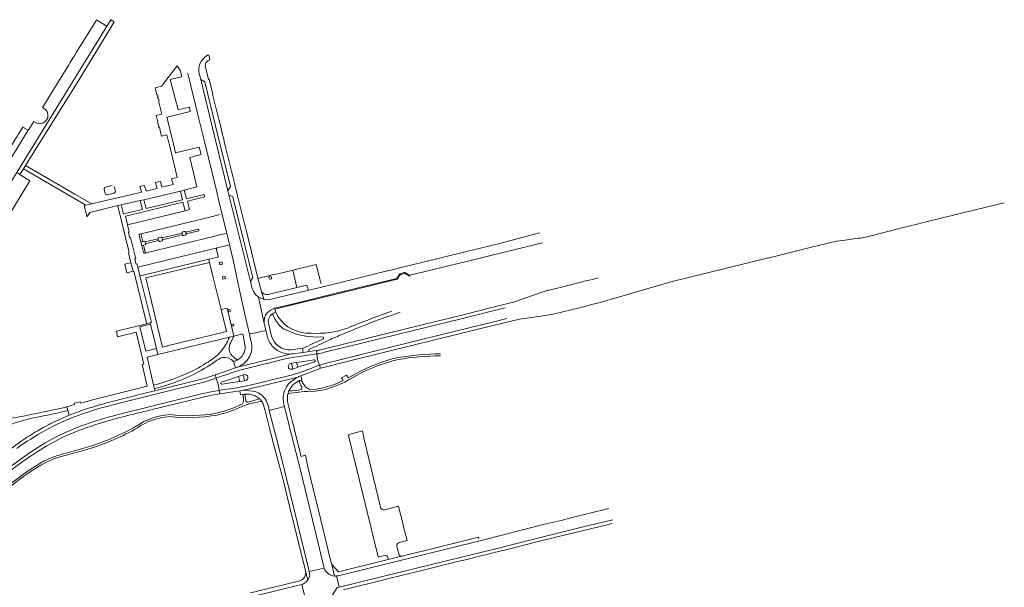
# Model space of a CAD drawing. Extents: x 152048 to 156914, y 461460 to 468786.
# Tile 156 of 256: x 156360 to 156854, y 464044 to 464329. Entities that reach past the tile are written whole.
import ezdxf

# ---------------------------------------------------------------- set-up
doc = ezdxf.new("R2010")
doc.units = 0
doc.header["$LTSCALE"] = 0.75
for name, color, linetype, lineweight in [('B-RO-VH-VERHARDING_ASFALT-GV', 251, 'CONTINUOUS', 18), ('B-RO-VH-VERHARDING_BETONSTRAATSTEEN-GV', 251, 'CONTINUOUS', 18), ('B-RO-VH-VERHARDING_HALFVERHARDING_GRIND-GV', 251, 'CONTINUOUS', 18), ('B-RO-VH-VERHARDING_STRAATBAKSTEEN-GV', 251, 'CONTINUOUS', 18), ('B-RO-VH-VERHARDING_TEGEL-GV', 251, 'CONTINUOUS', 18)]:
    doc.layers.add(name, color=color, linetype=linetype, lineweight=lineweight)

msp = doc.modelspace()

# ---------------------------------------------------------------- linework, layer by layer
at = {"layer": 'B-RO-VH-VERHARDING_ASFALT-GV'}
for points in [[(156358.079, 464252.196), (156402.303, 464323.977), (156403.281, 464325.624), (156398.178, 464328.724), (156397.842, 464328.165), (156388.133, 464312.478), (156387.208, 464311.023), (156384.807, 464307.139), (156384.201, 464306.124), (156374.46, 464290.405), (156373.52, 464288.857), (156373.416, 464288.697), (156373.324, 464288.555), (156370.969, 464284.774), (156372.325, 464283.987), (156373.298, 464282.756), (156373.751, 464281.258), (156373.623, 464279.694), (156372.929, 464278.289), (156371.587, 464277.125), (156369.88, 464276.627), (156368.125, 464276.871), (156366.623, 464277.827), (156364.111, 464273.812)], [(156443.818, 464302.071), (156444.108, 464301.108), (156449.524, 464279.062), (156452.133, 464268.348), (156458.09, 464243.89), (156459.482, 464238.046), (156461.363, 464230.481), (156463.316, 464222.351), (156465.037, 464215.361), (156465.045, 464215.328), (156466.88, 464207.498), (156468.888, 464197.882), (156469.884, 464193.278), (156472.627, 464181.078), (156474.864, 464171.126), (156483.12, 464172.92), (156482.869, 464173.88), (156482.411, 464175.826)], [(156482.28, 464176.463), (156479.458, 464189.754), (156479.173, 464189.924), (156477.893, 464191.022), (156476.873, 464192.468), (156476.261, 464193.841), (156475.356, 464197.535), (156464.592, 464240.963), (156464.044, 464243.091), (156457.565, 464269.685), (156450.445, 464298.925), (156449.523, 464302.478), (156449.523, 464302.484)], [(156364.111, 464273.812), (156364.106, 464273.804), (156363.831, 464273.36), (156328.314, 464215.774)], [(156603.954, 464178.964), (156598.104, 464177.413), (156583.771, 464173.915), (156572.78, 464171.232), (156540.282, 464163.253), (156514.131, 464156.735), (156510.001, 464155.584), (156510.584, 464154.012), (156511.378, 464154.3), (156523.97, 464157.423), (156543.497, 464162.239), (156581.425, 464171.586), (156584.175, 464172.26), (156607.539, 464177.987), (156610.49, 464178.601), (156623.456, 464180.551), (156627.919, 464181.317), (156640.487, 464184.385), (156646.729, 464185.941), (156650.181, 464186.832), (156653.222, 464187.606), (156657.388, 464188.996), (156658.904, 464189.434), (156686.361, 464197.357), (156703.378, 464201.547), (156735.377, 464209.412), (156735.665, 464209.483), (156738.313, 464210.133), (156748.175, 464212.565), (156756.954, 464214.725), (156769.458, 464217.743), (156772.605, 464218.167), (156780.236, 464219.196), (156781.234, 464219.331), (156781.426, 464219.357), (156782.458, 464219.458), (156786.877, 464220.5), (156803.623, 464224.734), (156809.188, 464226.175), (156809.314, 464226.208), (156813.088, 464227.173), (156839.03, 464233.504), (156853.644, 464236.979)], [(156620.356, 464221.915), (156599.856, 464216.506), (156583.166, 464212.463), (156560.716, 464206.903), (156552.361, 464204.869), (156544.534, 464202.965), (156543.937, 464202.819), (156511.778, 464194.859), (156503.961, 464192.979), (156486.441, 464188.794), (156484.905, 464188.458), (156483.764, 464188.346), (156482.179, 464188.574), (156482.013, 464188.629), (156480.514, 464189.127), (156479.458, 464189.754), (156482.28, 464176.463)], [(156487.482, 464184.111), (156487.671, 464184.157), (156498.362, 464186.733), (156518.352, 464191.632), (156548.886, 464199.088), (156550.278, 464201.432), (156550.781, 464201.555), (156552.53, 464201.984), (156553.033, 464202.107), (156555.305, 464200.649), (156567.171, 464203.546), (156591.375, 464209.452), (156606.913, 464213.245), (156607.466, 464213.408), (156619.97, 464216.451), (156621.861, 464216.884)], [(156649.437, 464199.417), (156649.485, 464199.253), (156648.179, 464198.941), (156646.244, 464198.46), (156644.295, 464197.967), (156636.55, 464196.069), (156630.739, 464194.603), (156624.593, 464193.026), (156624.486, 464193.177), (156623.791, 464192.921), (156621.198, 464191.966), (156620.742, 464191.808), (156607.863, 464187.333), (156606.919, 464187.014), (156605.919, 464186.767), (156593.801, 464183.799), (156592.048, 464183.331), (156582.07, 464180.88), (156553.333, 464173.823), (156510.528, 464163.291)], [(156511.817, 464161.858), (156531.242, 464166.597), (156549.72, 464171.157), (156573.596, 464177.029), (156582.474, 464179.226), (156592.443, 464181.693), (156594.367, 464182.24), (156603.102, 464184.317)], [(156603.102, 464184.317), (156594.367, 464182.24), (156592.443, 464181.693), (156582.474, 464179.226), (156573.596, 464177.029), (156549.72, 464171.157), (156531.242, 464166.597), (156511.817, 464161.858)], [(156486.455, 464181.4), (156487.516, 464179.019)], [(156489.026, 464180.073), (156488.129, 464182.098)], [(156508.638, 464161.229), (156509.083, 464158.201), (156510.001, 464155.584), (156514.131, 464156.735), (156540.282, 464163.253), (156572.78, 464171.232), (156583.771, 464173.915), (156598.104, 464177.413), (156603.954, 464178.964)], [(156483.827, 464170.014), (156483.526, 464171.248), (156483.12, 464172.92), (156474.864, 464171.126), (156475.292, 464169.271), (156475.855, 464166.759)], [(156465.603, 464166.959), (156467.082, 464170.186), (156464.824, 464169.635), (156464.412, 464168.75)], [(156501.497, 464163.947), (156501.815, 464161.995), (156504.843, 464162.403), (156504.72, 464163.457)], [(156470.733, 464153.267), (156483.46, 464156.389), (156483.706, 464156.451), (156490.18, 464158.075), (156494.432, 464159.16), (156507.429, 464161.045), (156508.638, 464161.229), (156508.429, 464162.899), (156507.193, 464162.72), (156504.843, 464162.403), (156501.815, 464161.995), (156496.66, 464161.3), (156496.19, 464161.237), (156495.903, 464161.21), (156495.233, 464161.045), (156483.301, 464158.106), (156482.463, 464157.9), (156469.516, 464154.677), (156468.279, 464154.369), (156467.895, 464154.254), (156458.842, 464151.123), (156457.673, 464150.719), (156458.231, 464149.129), (156459.368, 464149.515), (156465.049, 464151.443)], [(156468.71, 464158.103), (156466.967, 464159.659)], [(156468.279, 464154.369), (156469.516, 464154.677), (156482.463, 464157.9), (156483.301, 464158.106), (156495.233, 464161.045), (156495.903, 464161.21)], [(156510.001, 464155.584), (156509.083, 464158.201), (156508.638, 464161.229), (156507.429, 464161.045), (156494.432, 464159.16), (156490.18, 464158.075), (156483.706, 464156.451), (156483.46, 464156.389), (156470.733, 464153.267)], [(156495.507, 464156.461), (156496.001, 464156.562), (156498.476, 464156.896), (156499.816, 464157.133), (156506.286, 464158.161), (156507.282, 464158.307)], [(156507.282, 464158.307), (156506.286, 464158.161), (156499.816, 464157.133), (156498.476, 464156.896)], [(156508.429, 464162.899), (156508.638, 464161.229)], [(156466.856, 464157.352), (156467.37, 464157.546)], [(156496.171, 464153.547), (156496.676, 464153.618), (156496.001, 464156.562), (156495.507, 464156.461)], [(156507.503, 464157.311), (156499.095, 464154.538), (156496.676, 464153.618), (156496.171, 464153.547)], [(156498.476, 464156.896), (156499.095, 464154.538), (156507.503, 464157.311)], [(156499.073, 464149.638), (156499.688, 464149.887), (156500.159, 464150.078), (156500.567, 464150.233), (156509.487, 464153.626), (156510.584, 464154.012), (156510.001, 464155.584), (156508.897, 464155.197), (156505.331, 464153.802)], [(156505.331, 464153.802), (156508.897, 464155.197), (156510.001, 464155.584)], [(156405.709, 464135.546), (156428.459, 464141.289), (156451.284, 464146.966), (156454.123, 464147.734), (156458.231, 464149.129), (156457.673, 464150.719), (156454.396, 464149.585), (156452.732, 464149.04), (156440.053, 464145.899), (156427.444, 464142.773), (156422.988, 464141.668), (156404.032, 464136.884)], [(156406.196, 464130.053), (156409.019, 464130.772), (156450.827, 464141.173), (156451.733, 464141.436), (156454.686, 464142.066), (156459.707, 464142.947), (156459.162, 464146.085), (156458.241, 464149.1), (156458.231, 464149.129), (156454.123, 464147.734), (156451.284, 464146.966), (156428.459, 464141.289), (156405.709, 464135.546)], [(156465.049, 464151.443), (156459.368, 464149.515), (156458.231, 464149.129), (156458.241, 464149.1), (156459.162, 464146.085), (156459.707, 464142.947), (156460.886, 464143.139), (156466.293, 464143.941)], [(156466.293, 464143.941), (156460.886, 464143.139), (156459.707, 464142.947), (156459.921, 464141.226), (156461.136, 464141.404), (156470.12, 464142.775), (156470.497, 464142.833), (156471.642, 464143.008), (156472.04, 464143.05), (156485.426, 464146.272), (156486.15, 464146.449), (156496.417, 464148.958), (156499.073, 464149.638)], [(156460.727, 464147.026), (156464.071, 464148.106), (156469.335, 464149.845), (156471.807, 464150.728), (156472.314, 464150.833)], [(156469.335, 464149.845), (156464.071, 464148.106), (156460.727, 464147.026)], [(156460.994, 464146.019), (156469.906, 464147.369), (156469.696, 464148.633), (156469.335, 464149.845)], [(156472.314, 464150.833), (156471.807, 464150.728), (156472.382, 464147.74), (156472.893, 464147.86)], [(156494.683, 464146.455), (156498.376, 464149.288), (156499.073, 464149.638), (156496.417, 464148.958), (156486.15, 464146.449), (156485.426, 464146.272), (156472.04, 464143.05), (156472.42, 464143.091), (156477.691, 464142.393)], [(156492.665, 464149.789), (156485.73, 464148.168), (156484.874, 464147.968), (156475.22, 464145.594)], [(156475.22, 464145.594), (156484.874, 464147.968), (156485.73, 464148.168), (156492.665, 464149.789)], [(156426.769, 464145.618), (156427.196, 464143.818)], [(156472.893, 464147.86), (156472.382, 464147.74), (156469.906, 464147.369), (156460.994, 464146.019)], [(156425.43, 464133.118), (156439.876, 464136.7), (156455.828, 464140.619), (156459.921, 464141.226), (156459.707, 464142.947), (156454.686, 464142.066), (156451.733, 464141.436), (156450.827, 464141.173), (156409.019, 464130.772), (156406.196, 464130.053)], [(156484.833, 464132.854), (156492.421, 464134.777), (156492.276, 464135.371), (156492.152, 464135.941), (156491.845, 464138.481)], [(156383.684, 464132.899), (156383.254, 464134.655), (156382.174, 464134.401), (156378.142, 464133.452), (156363.689, 464130.436)], [(156483.225, 464137.924), (156484.215, 464135.308), (156484.526, 464134.047), (156484.833, 464132.854)], [(156384.335, 464130.43), (156376.212, 464126.86)], [(156379.858, 464120.682), (156388.735, 464124.443)], [(156388.735, 464124.443), (156379.858, 464120.682)], [(156373.181, 464115.065), (156380.584, 464119.106)], [(156360.594, 464117.632), (156349.624, 464109.782), (156348.77, 464109.135), (156346.227, 464107.089), (156344.093, 464105.392), (156344.093, 464105.441), (156342.524, 464104.207), (156318.766, 464084.814), (156313.343, 464080.354), (156306.782, 464074.986), (156294.293, 464064.851), (156291.894, 464063.022), (156291.572, 464062.816), (156290.999, 464062.45), (156271.087, 464051.683), (156272.281, 464049.475), (156284.611, 464056.011)], [(156291.95, 464053.229), (156296.468, 464057.197), (156298.607, 464059.076), (156313.427, 464071.162), (156349.41, 464100.484), (156351.237, 464101.918), (156353.634, 464103.799), (156355.463, 464105.134), (156365.06, 464111.959)], [(156365.06, 464111.959), (156355.463, 464105.134), (156353.634, 464103.799), (156351.237, 464101.918), (156349.41, 464100.484), (156313.427, 464071.162), (156298.607, 464059.076), (156296.468, 464057.197), (156291.95, 464053.229)], [(156280.365, 464039.554), (156282.25, 464037.966), (156282.5, 464038.263), (156296.884, 464055.339), (156297.664, 464056.017), (156299.494, 464057.607), (156314.65, 464069.991), (156335.565, 464087.026), (156349.965, 464098.737), (156352.434, 464100.682), (156354.698, 464102.466), (156355.502, 464103.068), (156360.685, 464106.888)], [(156655.246, 464083.652), (156636.079, 464078.978), (156631.295, 464077.727), (156623.777, 464075.954), (156611.207, 464072.898), (156602.283, 464070.481), (156589.857, 464067.355), (156519.462, 464049.993)], [(156518.623, 464049.858), (156519.947, 464044.294), (156566.186, 464055.656), (156599.798, 464063.803), (156603.698, 464064.797), (156618.852, 464068.661), (156642.328, 464074.434), (156657.127, 464078.009)]]:
    msp.add_lwpolyline(points, dxfattribs=at)
for points in [[(156464.592, 464240.963), (156475.356, 464197.535), (156476.567, 464199.545), (156472.487, 464215.547), (156466.514, 464240.044)], [(156492.421, 464134.777), (156484.833, 464132.854), (156486.967, 464124.409), (156487.58, 464121.984), (156488.386, 464118.793), (156491.391, 464106.857), (156493.293, 464099.408), (156504.739, 464052.977), (156504.89, 464052.12), (156512.338, 464053.836), (156512.153, 464054.455), (156500.67, 464102.295), (156495.58, 464122.056), (156495.188, 464123.635), (156494.585, 464126.062)], [(156423.937, 464020.701), (156502.569, 464040.018), (156501.112, 464045.662), (156499.605, 464045.236), (156478.522, 464040.148), (156466.881, 464037.339), (156422.514, 464026.556)]]:
    msp.add_lwpolyline(points, close=True, dxfattribs=at)
for points in [[(156483.787, 464181.769, -0.145216), (156487.482, 464184.111)], [(156482.28, 464176.463, -0.22181), (156483.787, 464181.769)], [(156488.129, 464182.098, 0.0667571), (156486.455, 464181.4)], [(156487.516, 464179.019, 0.1217788), (156491.926, 464173.846)], [(156505.866, 464171.646, -0.2686014), (156489.026, 464180.073)], [(156521.646, 464171.162, -0.0190416), (156550.537, 464182.12)], [(156546.292, 464182.58, 0.0162719), (156524.074, 464174.185)], [(156482.411, 464175.826, -0.0235216), (156482.28, 464176.463)], [(156491.926, 464173.846, 0.1383223), (156511.699, 464169.763)], [(156524.074, 464174.185, -0.1057195), (156505.866, 464171.646)], [(156464.412, 464168.75, -0.147074), (156456.652, 464158.947)], [(156486.885, 464164.57, -0.1352398), (156483.827, 464170.014)], [(156511.883, 464168.792, 0.0007011), (156501.497, 464163.947)], [(156504.72, 464163.457, 0.0048822), (156514.686, 464168.114)], [(156511.699, 464169.763, -0.7249496), (156511.883, 464168.792)], [(156514.686, 464168.114, -0.0074305), (156521.646, 464171.162)], [(156466.967, 464159.659, -0.4155942), (156465.603, 464166.959)], [(156475.855, 464166.759, -0.2044804), (156474.506, 464159.204)], [(156495.903, 464161.21, -0.2223928), (156486.885, 464164.57)], [(156510.528, 464163.291, -0.0342637), (156508.429, 464162.899)], [(156456.652, 464158.947, -0.0315492), (156446.767, 464152.938)], [(156457.69, 464157.423, -0.0997382), (156461.376, 464159.375)], [(156461.376, 464159.375, -0.266205), (156466.856, 464157.352)], [(156467.37, 464157.546, 0.0469654), (156468.71, 464158.103)], [(156474.506, 464159.204, -0.1215117), (156470.521, 464155.387)], [(156507.84, 464157.92, 0.377852), (156507.282, 464158.307)], [(156507.282, 464158.307, -0.377852), (156507.84, 464157.92)], [(156508.638, 464161.229, 0.0324373), (156511.817, 464161.858)], [(156511.817, 464161.858, -0.0324373), (156508.638, 464161.229)], [(156434.323, 464145.877, 0.0759953), (156457.69, 464157.423)], [(156465.049, 464151.443, -0.0242641), (156470.733, 464153.267)], [(156470.733, 464153.267, 0.0242641), (156465.049, 464151.443)], [(156469.059, 464154.657, -0.0171838), (156468.279, 464154.369)], [(156470.521, 464155.387, -0.0383142), (156469.059, 464154.657)], [(156505.331, 464153.802, -0.0376797), (156492.665, 464149.789)], [(156492.665, 464149.789, 0.0376797), (156505.331, 464153.802)], [(156495.507, 464156.461, 1), (156496.171, 464153.547)], [(156496.171, 464153.547, -1), (156495.507, 464156.461)], [(156507.503, 464157.311, 0.3915748), (156507.84, 464157.92)], [(156507.84, 464157.92, -0.3915748), (156507.503, 464157.311)], [(156446.767, 464152.938, -0.0562149), (156426.769, 464145.618)], [(156472.893, 464147.86, 0.9730647), (156472.314, 464150.833)], [(156472.314, 464150.833, -0.9730647), (156472.893, 464147.86)], [(156427.196, 464143.818, 0.0150166), (156434.323, 464145.877)], [(156460.727, 464147.026, 0.8290985), (156460.994, 464146.019)], [(156460.994, 464146.019, -0.8290985), (156460.727, 464147.026)], [(156475.22, 464145.594, -0.0256645), (156466.293, 464143.941)], [(156466.293, 464143.941, 0.0256645), (156475.22, 464145.594)], [(156491.845, 464138.481, -0.1988779), (156494.683, 464146.455)], [(156477.691, 464142.393, -0.1830457), (156483.225, 464137.924)], [(156400.135, 464135.799, 0.0230232), (156384.335, 464130.43)], [(156387.579, 464129.848, -0.0262611), (156405.709, 464135.546)], [(156405.709, 464135.546, 0.0262611), (156387.579, 464129.848)], [(156404.032, 464136.884, 0.0028185), (156400.135, 464135.799)], [(156343.818, 464120.668, -0.0779278), (156367.371, 464129.289)], [(156363.689, 464130.436, -0.0369261), (156351.909, 464128.755)], [(156367.371, 464129.289, 0.0158144), (156383.684, 464132.899)], [(156372.424, 464122.902, -0.0355103), (156387.579, 464129.848)], [(156387.579, 464129.848, 0.0355103), (156372.424, 464122.902)], [(156388.735, 464124.443, -0.0263312), (156406.196, 464130.053)], [(156406.196, 464130.053, 0.0263312), (156388.735, 464124.443)], [(156397.73, 464125.768, -0.0219555), (156425.43, 464133.118)], [(156376.212, 464126.86, 0.0144375), (156368.604, 464122.684)], [(156380.584, 464119.106, -0.0356976), (156397.73, 464125.768)], [(156358.068, 464113.842, -0.0253641), (156372.424, 464122.902)], [(156372.424, 464122.902, 0.0253641), (156358.068, 464113.842)], [(156368.604, 464122.684, 0.0156948), (156360.594, 464117.632)], [(156365.06, 464111.959, -0.0361722), (156379.858, 464120.682)], [(156379.858, 464120.682, 0.0361722), (156365.06, 464111.959)], [(156360.685, 464106.888, -0.0213406), (156373.181, 464115.065)], [(156519.462, 464049.993, -0.048943), (156518.623, 464049.858)]]:
    msp.add_lwpolyline(points, format="xyb", dxfattribs=at)
at = {"layer": 'B-RO-VH-VERHARDING_BETONSTRAATSTEEN-GV'}
msp.add_lwpolyline([(156359.71, 464251.189), (156358.079, 464252.196), (156355.577, 464248.135), (156351.008, 464240.779), (156340.867, 464224.458), (156342.478, 464223.458), (156342.58, 464223.623), (156342.599, 464223.611), (156347.688, 464220.475), (156364.673, 464248.03)], close=True, dxfattribs=at)
for points in [[(156442.565, 464232.979), (156441.472, 464237.361), (156412.786, 464230.381)], [(156412.626, 464230.126), (156413.648, 464225.949), (156442.565, 464232.979)], [(156442.565, 464232.979), (156413.648, 464225.949), (156414.499, 464222.297), (156414.166, 464222.2), (156414.267, 464221.385), (156414.492, 464220.42), (156414.721, 464219.538), (156415.175, 464219.658), (156417.799, 464208.974), (156417.374, 464208.888), (156417.507, 464208.085), (156417.744, 464207.096), (156417.987, 464206.248), (156418.414, 464206.336), (156418.786, 464204.703), (156458.606, 464214.353), (156461.68, 464215.086), (156464.292, 464215.728)], [(156419.906, 464221.358), (156455.623, 464230.017), (156455.973, 464230.118), (156456.302, 464230.212), (156457.539, 464230.505), (156460.193, 464231.132)], [(156455.623, 464230.017), (156419.906, 464221.358)], [(156441.363, 464222.377), (156442.293, 464222.623)], [(156442.888, 464222.362), (156449.277, 464223.829)], [(156449.513, 464222.931), (156443.133, 464221.368)], [(156421.716, 464212.006), (156420.866, 464215.478), (156420.42, 464217.305), (156419.577, 464220.754)], [(156420.447, 464220.979), (156421.298, 464217.523), (156421.928, 464217.681)], [(156462.885, 464221.56), (156459.164, 464220.696), (156458.111, 464220.397), (156422.325, 464211.697), (156422.309, 464211.693)], [(156422.325, 464211.697), (156458.111, 464220.397)], [(156422.469, 464217.369), (156429.089, 464218.957)], [(156429.307, 464218.022), (156422.714, 464216.384)], [(156429.414, 464219.509), (156430.433, 464219.756)], [(156430.876, 464217.928), (156429.857, 464217.681)], [(156430.994, 464219.405), (156441.046, 464221.843)], [(156441.248, 464220.896), (156431.189, 464218.491)], [(156442.82, 464220.857), (156441.826, 464220.571)], [(156458.606, 464214.353), (156418.786, 464204.703), (156419.882, 464200.321), (156422.397, 464200.931), (156454.481, 464208.712), (156458.97, 464209.801)], [(156422.382, 464215.855), (156421.748, 464215.697), (156422.595, 464212.256)], [(156459.176, 464210.113), (156458.267, 464213.636)], [(156510.811, 464196.562), (156510.551, 464197.577), (156508.376, 464206.046), (156508.358, 464206.12), (156496.555, 464203.174), (156498.718, 464194.521)], [(156480.811, 464192.957), (156482.013, 464188.629), (156482.179, 464188.574), (156483.764, 464188.346), (156484.905, 464188.458), (156486.441, 464188.794), (156503.961, 464192.979)], [(156503.961, 464192.979), (156504.268, 464193.632), (156503.707, 464195.726), (156498.718, 464194.521), (156484.222, 464191.018)], [(156498.718, 464194.521), (156503.707, 464195.726), (156504.268, 464193.632), (156503.961, 464192.979), (156511.778, 464194.859), (156511.653, 464194.964)], [(156540.593, 464084.371), (156532.672, 464117.705), (156531.541, 464122.577), (156524.815, 464120.861), (156524.916, 464120.447), (156524.611, 464120.373), (156539.45, 464059.533), (156539.755, 464059.608), (156539.788, 464059.473), (156542.831, 464060.146)], [(156551.12, 464079.087), (156550.391, 464082.037), (156549.711, 464084.791), (156542.732, 464083.066)], [(156549.946, 464066.638), (156550.71, 464066.822), (156553.956, 464067.606), (156553.305, 464070.24), (156552.577, 464073.189), (156551.848, 464076.138), (156551.12, 464079.087)], [(156549.792, 464060.817), (156548.865, 464064.896)], [(156544.261, 464059.265), (156544.51, 464058.137), (156551.155, 464059.756)], [(156501.112, 464045.662), (156502.569, 464040.018), (156503.643, 464040.282), (156505.104, 464039.406), (156508.449, 464037.399), (156508.674, 464037.264), (156508.92, 464036.263), (156516.21, 464038.062), (156515.927, 464039.209), (156518.863, 464044.028), (156519.063, 464044.077), (156519.947, 464044.294), (156518.623, 464049.858)], [(156512.355, 464053.781), (156512.338, 464053.836), (156504.89, 464052.12), (156505.063, 464051.145)], [(156517.601, 464049.833), (156517.565, 464049.837), (156517.495, 464049.846)], [(156504.329, 464048.046), (156504.116, 464047.771), (156503.689, 464047.223)]]:
    msp.add_lwpolyline(points, dxfattribs=at)
for points in [[(156412.786, 464230.381, 0.3299312), (156412.626, 464230.126)], [(156441.046, 464221.843, -0.3985117), (156441.363, 464222.377)], [(156442.293, 464222.623, -0.4252226), (156442.888, 464222.362)], [(156419.577, 464220.754, -0.4619401), (156419.906, 464221.358)], [(156419.906, 464221.358, -0.2784322), (156420.447, 464220.979)], [(156421.928, 464217.681, -0.4039803), (156422.469, 464217.369)], [(156429.089, 464218.957, -0.4211654), (156429.414, 464219.509)], [(156429.857, 464217.681, -0.4275171), (156429.307, 464218.022)], [(156430.433, 464219.756, -0.4406539), (156430.994, 464219.405)], [(156431.189, 464218.491, -0.424608), (156430.876, 464217.928)], [(156441.826, 464220.571, -0.4416332), (156441.248, 464220.896)], [(156443.133, 464221.368, -0.3812193), (156442.82, 464220.857)], [(156422.714, 464216.384, -0.4078399), (156422.382, 464215.855)], [(156458.267, 464213.636, -0.4055422), (156458.606, 464214.353)], [(156422.309, 464211.693, -0.3329187), (156421.716, 464212.006)], [(156422.595, 464212.256, -0.461808), (156422.325, 464211.697)], [(156458.97, 464209.801, 0.5326373), (156459.176, 464210.113)], [(156484.222, 464191.018, -0.397781), (156480.811, 464192.957)], [(156542.732, 464083.066, -0.4203983), (156540.593, 464084.371)], [(156548.865, 464064.896, -0.3553075), (156549.946, 464066.638)], [(156542.831, 464060.146, -0.415906), (156544.261, 464059.265)], [(156551.155, 464059.756, -0.3002946), (156549.792, 464060.817)], [(156505.063, 464051.145, -0.1851521), (156504.329, 464048.046)], [(156512.774, 464052.891, -0.057299), (156512.355, 464053.781)], [(156517.495, 464049.846, -0.2505802), (156512.774, 464052.891)], [(156518.623, 464049.858, -0.0577433), (156517.601, 464049.833)], [(156502.114, 464046.028, -0.0616683), (156501.112, 464045.662)], [(156503.689, 464047.223, -0.0953936), (156502.114, 464046.028)]]:
    msp.add_lwpolyline(points, format="xyb", dxfattribs=at)
at = {"layer": 'B-RO-VH-VERHARDING_HALFVERHARDING_GRIND-GV'}
for points in [[(156549.243, 464159.393, 0.0647357), (156528.375, 464151.48)], [(156528.857, 464150.604, -0.0645258), (156549.439, 464158.412)], [(156570.781, 464161.337, 0.0355686), (156549.243, 464159.393)], [(156549.439, 464158.412, -0.0355419), (156570.793, 464160.337)], [(156505.219, 464142.25, 0.1177852), (156524.957, 464148.401)], [(156501.047, 464143.41, -0.0475267), (156494.69, 464142.654)], [(156500.192, 464147.856, 0.0146569), (156499.709, 464147.665)], [(156500.868, 464145.156, -0.2548903), (156501.047, 464143.41)], [(156505.151, 464143.247, -0.1459999), (156501.738, 464146.314)], [(156521.835, 464147.827, -0.1004542), (156505.151, 464143.247)], [(156471.887, 464138.727, -0.220428), (156471.178, 464136.002)], [(156472.534, 464141.005, 0.0159573), (156471.84, 464140.916)], [(156480.904, 464137.608, 0.0459483), (156479.944, 464138.713)], [(156494.69, 464142.654, 0.0416336), (156494.185, 464141.141)], [(156494.185, 464141.141, -0.0776678), (156505.219, 464142.25)], [(156470.598, 464135.816, -0.0627718), (156458.398, 464131.57)], [(156458.594, 464130.589, 0.0624729), (156470.975, 464134.887)], [(156474.15, 464136.955, -0.3234105), (156472.992, 464138.15)], [(156434.723, 464130.808, 0.1394644), (156418.095, 464124.943)], [(156418.629, 464124.096, -0.1391558), (156434.694, 464129.804)], [(156434.694, 464129.804, 0.0763599), (156458.594, 464130.589)], [(156458.398, 464131.57, -0.0767034), (156434.723, 464130.808)], [(156418.095, 464124.943, -0.0483587), (156394.662, 464114.716)], [(156394.953, 464113.759, 0.0484645), (156418.629, 464124.096)], [(156382.834, 464111.392, 0.0611551), (156371.896, 464107.529)], [(156372.364, 464106.645, -0.0611428), (156383.077, 464110.422)], [(156371.896, 464107.529, 0.0419338), (156354.899, 464096.002)], [(156355.554, 464095.246, -0.0418007), (156372.364, 464106.645)]]:
    msp.add_lwpolyline(points, format="xyb", dxfattribs=at)
for points in [[(156528.375, 464151.48), (156524.346, 464149.201), (156523.555, 464150.539), (156521.1, 464149.282), (156521.835, 464147.827)], [(156524.957, 464148.401), (156528.857, 464150.604)], [(156499.709, 464147.665), (156500.868, 464145.156)], [(156501.738, 464146.314), (156500.736, 464148.06), (156500.192, 464147.856)], [(156471.84, 464140.916), (156471.501, 464140.864), (156471.887, 464138.727)], [(156472.992, 464138.15), (156472.73, 464139.934), (156472.534, 464141.005)], [(156479.944, 464138.713), (156474.15, 464136.955)], [(156471.178, 464136.002), (156470.598, 464135.816)], [(156470.975, 464134.887), (156474.294, 464135.953), (156480.904, 464137.608)], [(156394.662, 464114.716), (156382.834, 464111.392)], [(156383.077, 464110.422), (156394.953, 464113.759)]]:
    msp.add_lwpolyline(points, dxfattribs=at)
at = {"layer": 'B-RO-VH-VERHARDING_STRAATBAKSTEEN-GV'}
for points in [[(156484.222, 464191.018), (156498.718, 464194.521), (156496.555, 464203.174), (156494.715, 464202.734), (156487.678, 464201.056), (156487.648, 464201.138), (156484.91, 464200.503), (156484.521, 464200.413), (156482.572, 464199.961)], [(156482.572, 464199.961), (156482.183, 464199.871), (156479.552, 464199.261), (156479.068, 464199.137), (156480.787, 464193.032), (156480.811, 464192.957)]]:
    msp.add_lwpolyline(points, dxfattribs=at)
msp.add_lwpolyline([(156484.845, 464198.648), (156484.58, 464199.818), (156485.75, 464200.083), (156486.016, 464198.913)], close=True, dxfattribs=at)
msp.add_lwpolyline([(156480.811, 464192.957, 0.397781), (156484.222, 464191.018)], format="xyb", dxfattribs=at)
at = {"layer": 'B-RO-VH-VERHARDING_TEGEL-GV'}
for points in [[(156358.079, 464252.196), (156359.71, 464251.189), (156361.496, 464254.059), (156362.538, 464255.734), (156388.885, 464298.079), (156404.316, 464323.322), (156406.966, 464327.715), (156405.341, 464328.833), (156403.997, 464326.654), (156403.281, 464325.624), (156402.303, 464323.977)], [(156465.898, 464252.794), (156463.075, 464264.302), (156462.237, 464267.717), (156461.936, 464268.944), (156461.517, 464270.654), (156461.37, 464271.252), (156460.768, 464273.706), (156459.627, 464278.356), (156459.321, 464279.604), (156458.717, 464282.066), (156456.4, 464291.512), (156456.479, 464291.531), (156454.631, 464298.966), (156454.249, 464298.876), (156452.743, 464305.107), (156452.698, 464305.387), (156452.685, 464305.814), (156452.707, 464306.098), (156452.756, 464306.383), (156452.876, 464306.791), (156453.049, 464307.183), (156453.276, 464307.543), (156453.596, 464307.925), (156453.92, 464308.205), (156454.276, 464308.44), (156454.663, 464308.623), (156455.067, 464308.751), (156454.459, 464311.256), (156453.881, 464311.05), (156452.401, 464309.989), (156450.737, 464308.164), (156449.862, 464306.365), (156449.444, 464304.429), (156449.523, 464302.484), (156449.523, 464302.478), (156450.445, 464298.925), (156452.469, 464297.646), (156459.19, 464270.081), (156465.273, 464245.134), (156464.044, 464243.091), (156464.592, 464240.963), (156466.514, 464240.044), (156472.487, 464215.547), (156476.567, 464199.545), (156475.356, 464197.535), (156476.261, 464193.841), (156476.873, 464192.468), (156477.893, 464191.022), (156479.173, 464189.924), (156479.458, 464189.754), (156480.514, 464189.127), (156482.013, 464188.629), (156480.811, 464192.957), (156480.787, 464193.032), (156479.068, 464199.137), (156475.848, 464212.347), (156475, 464215.882), (156474.716, 464217.068), (156473.341, 464222.802), (156473.008, 464224.193), (156472.452, 464226.441), (156468.932, 464240.566), (156468.083, 464243.974), (156467.721, 464245.425), (156466.816, 464249.058), (156466.509, 464250.305)], [(156439.706, 464281.474), (156445.199, 464282.829), (156444.84, 464284.934), (156439.053, 464283.563), (156435.16, 464298.8), (156441.003, 464300.234), (156440.645, 464301.64), (156440.049, 464303.311), (156439.143, 464304.956), (156438.608, 464305.768), (156430.814, 464295.531), (156427.502, 464294.725), (156428.397, 464291.204), (156428.791, 464291.305), (156429.064, 464290.234), (156428.669, 464290.134), (156428.89, 464289.266), (156429.284, 464289.366), (156429.556, 464288.295), (156429.162, 464288.195), (156430.876, 464281.448), (156428.013, 464280.757), (156428.676, 464278.161), (156429.079, 464276.453), (156429.423, 464274.821), (156429.751, 464274.908), (156430.095, 464273.327), (156430.786, 464270.463), (156433.471, 464271.125), (156434.788, 464265.702), (156435.386, 464263.235), (156436.754, 464257.597), (156437.268, 464255.481), (156438.574, 464249.706), (156435.825, 464249.04), (156436.519, 464246.17), (156430.862, 464244.801), (156430.159, 464247.706), (156427.795, 464247.134), (156428.495, 464244.24), (156422.967, 464242.903), (156422.277, 464245.754), (156419.931, 464245.187), (156420.614, 464242.366), (156415.167, 464241.048), (156401.275, 464237.784), (156395.811, 464236.5), (156392.7, 464235.769), (156391.938, 464235.59), (156392.882, 464231.736), (156393.274, 464230.137), (156393.5, 464230.192), (156394.708, 464232.181), (156408.821, 464235.615), (156410.533, 464235.908), (156420.073, 464238.133), (156421.896, 464238.52), (156440.231, 464242.923), (156442.086, 464243.398), (156448.487, 464244.961), (156445.019, 464259.806), (156450.568, 464261.19), (156449.598, 464264.926), (156437.811, 464262.09), (156436.053, 464269.273), (156435.771, 464270.46), (156433.874, 464278.18), (156433.445, 464279.929)], [(156326.107, 464218.322), (156325.412, 464217.196), (156327.976, 464215.617), (156328.314, 464215.774), (156363.831, 464273.36), (156361.155, 464274.905), (156358.866, 464271.232), (156358.426, 464270.526), (156353.462, 464262.561), (156350.169, 464257.277), (156346.283, 464251.042), (156345.583, 464249.883), (156339.961, 464240.77), (156339.454, 464239.948), (156333.663, 464230.562), (156333.156, 464229.741)], [(156387.327, 464241.404), (156362.538, 464255.734), (156361.496, 464254.059), (156392.7, 464235.769), (156395.811, 464236.5)], [(156442.888, 464222.362), (156443.133, 464221.368), (156449.513, 464222.931), (156449.277, 464223.829)], [(156422.714, 464216.384), (156429.307, 464218.022), (156429.089, 464218.957), (156422.469, 464217.369)], [(156441.046, 464221.843), (156430.994, 464219.405), (156431.189, 464218.491), (156441.248, 464220.896)], [(156422.794, 464199.302), (156454.869, 464207.123), (156454.481, 464208.712), (156422.397, 464200.931), (156419.882, 464200.321), (156425.725, 464176.959), (156425.045, 464176.791), (156425.203, 464176.14), (156428.176, 464163.948), (156428.926, 464160.868), (156464.824, 464169.635), (156467.082, 464170.186), (156465.629, 464175.87), (156463.629, 464184.242), (156460.623, 464183.524), (156463.329, 464172.43), (156449.615, 464169.086), (156442.508, 464167.383), (156440.455, 464166.897), (156433.587, 464165.213), (156433.595, 464165.179), (156431.253, 464164.608), (156428.55, 464175.694), (156424.642, 464191.724)], [(156416.446, 464202.677), (156415.418, 464206.903), (156412.352, 464206.157), (156413.361, 464201.926)], [(156461.264, 464206.171), (156459.948, 464205.855), (156459.651, 464207.118), (156460.938, 464207.431)], [(156462.903, 464199.017), (156461.587, 464198.701), (156461.29, 464199.964), (156462.577, 464200.277)], [(156555.305, 464200.649), (156553.033, 464202.107), (156552.53, 464201.984), (156550.781, 464201.555), (156550.278, 464201.432), (156548.886, 464199.088), (156518.352, 464191.632), (156498.362, 464186.733), (156487.671, 464184.157), (156487.6, 464183.633), (156498.393, 464186.283), (156518.376, 464191.176), (156549.029, 464198.671), (156550.545, 464201.039), (156550.931, 464201.133), (156552.696, 464201.563), (156552.969, 464201.63), (156555.249, 464200.183)], [(156465.321, 464182.722), (156464.444, 464182.511), (156464.246, 464183.353), (156465.104, 464183.562)], [(156467.011, 464175.282), (156466.134, 464175.071), (156465.936, 464175.913), (156466.794, 464176.122)], [(156499.095, 464154.538), (156498.476, 464156.896), (156496.001, 464156.562), (156496.676, 464153.618)], [(156469.906, 464147.369), (156472.382, 464147.74), (156471.807, 464150.728), (156469.335, 464149.845), (156469.696, 464148.633)]]:
    msp.add_lwpolyline(points, close=True, dxfattribs=at)
for points in [[(156402.608, 464244.857, 0.3663415), (156401.964, 464243.765)], [(156406.968, 464241.896, 0.3640187), (156407.579, 464242.898)], [(156402.495, 464241.641, 0.4094382), (156403.648, 464241.087)], [(156412.626, 464230.126, -0.3299312), (156412.786, 464230.381)], [(156419.906, 464221.358, 0.4619401), (156419.577, 464220.754)], [(156420.447, 464220.979, 0.2784322), (156419.906, 464221.358)], [(156458.606, 464214.353, 0.4055422), (156458.267, 464213.636)], [(156421.716, 464212.006, 0.3329187), (156422.309, 464211.693)], [(156422.325, 464211.697, 0.461808), (156422.595, 464212.256)], [(156459.176, 464210.113, -0.5326373), (156458.97, 464209.801)], [(156487.482, 464184.111, 0.145216), (156483.787, 464181.769)], [(156483.787, 464181.769, 0.22181), (156482.28, 464176.463)], [(156484.559, 464175.924, -0.3382464), (156486.455, 464181.4)], [(156486.455, 464181.4, -0.0667571), (156488.129, 464182.098)], [(156482.28, 464176.463, 0.0235216), (156482.411, 464175.826)], [(156483.827, 464170.014, 0.1352398), (156486.885, 464164.57)], [(156495.834, 464163.317, -0.3576083), (156485.997, 464170.099)], [(156472.797, 464165.19, -0.2868993), (156468.71, 464158.103)], [(156474.506, 464159.204, 0.2044804), (156475.855, 464166.759)], [(156486.885, 464164.57, 0.2223928), (156495.903, 464161.21)], [(156468.71, 464158.103, -0.0469654), (156467.37, 464157.546)], [(156470.521, 464155.387, 0.1215117), (156474.506, 464159.204)], [(156468.279, 464154.369, 0.0171838), (156469.059, 464154.657)], [(156469.059, 464154.657, 0.0383142), (156470.521, 464155.387)], [(156494.683, 464146.455, 0.1988779), (156491.845, 464138.481)], [(156494.69, 464142.654, -0.1926222), (156499.709, 464147.665)], [(156499.709, 464147.665, -0.0146569), (156500.192, 464147.856)], [(156471.84, 464140.916, -0.0159573), (156472.534, 464141.005)], [(156472.534, 464141.005, -0.0758236), (156475.66, 464140.826)], [(156475.66, 464140.826, -0.1345445), (156479.498, 464139.108)], [(156483.225, 464137.924, 0.1830457), (156477.691, 464142.393)], [(156479.498, 464139.108, -0.0179862), (156479.944, 464138.713)], [(156479.944, 464138.713, -0.0459483), (156480.904, 464137.608)], [(156494.197, 464136.577, -0.1213851), (156494.185, 464141.141)], [(156494.185, 464141.141, -0.0416336), (156494.69, 464142.654)], [(156384.335, 464130.43, -0.0230232), (156400.135, 464135.799)], [(156400.135, 464135.799, -0.0028185), (156404.032, 464136.884)], [(156480.904, 464137.608, -0.0177528), (156481.2, 464137.167)], [(156481.2, 464137.167, -0.0730472), (156482.13, 464135.031)], [(156504.356, 464103.919, -0.007289), (156502.973, 464110.394)], [(156503.029, 464052.269, -0.3946359), (156500.084, 464047.4)], [(156502.971, 464052.507, -0.0158648), (156503.029, 464052.269)], [(156504.329, 464048.046, 0.1851521), (156505.063, 464051.145)], [(156512.355, 464053.781, 0.057299), (156512.774, 464052.891)], [(156512.774, 464052.891, 0.2505802), (156517.495, 464049.846)], [(156517.601, 464049.833, 0.0577433), (156518.623, 464049.858)], [(156518.623, 464049.858, 0.048943), (156519.462, 464049.993)], [(156501.112, 464045.662, 0.0616683), (156502.114, 464046.028)], [(156502.114, 464046.028, 0.0953936), (156503.689, 464047.223)]]:
    msp.add_lwpolyline(points, format="xyb", dxfattribs=at)
for points in [[(156401.964, 464243.765), (156402.495, 464241.641)], [(156406.048, 464245.723), (156402.608, 464244.857)], [(156407.579, 464242.898), (156406.964, 464245.261)], [(156452.214, 464241.126), (156443.25, 464238.962), (156442.086, 464243.398), (156440.231, 464242.923), (156441.249, 464238.479), (156423.046, 464234.085), (156421.896, 464238.52), (156420.073, 464238.133), (156421.135, 464233.628), (156412.502, 464231.576), (156411.695, 464231.384), (156410.533, 464235.908), (156408.821, 464235.615), (156409.185, 464234.009), (156409.211, 464234.015), (156414.55, 464212.075), (156414.181, 464211.985), (156415.418, 464206.903), (156416.446, 464202.677), (156416.815, 464202.767), (156422.956, 464177.533), (156423.249, 464176.347), (156424.948, 464176.767), (156425.045, 464176.791), (156425.725, 464176.959), (156419.882, 464200.321), (156418.786, 464204.703), (156418.414, 464206.336), (156417.987, 464206.248), (156417.744, 464207.096), (156417.507, 464208.085), (156417.374, 464208.888), (156417.799, 464208.974), (156415.175, 464219.658), (156414.721, 464219.538), (156414.492, 464220.42), (156414.267, 464221.385), (156414.166, 464222.2), (156414.499, 464222.297), (156413.648, 464225.949), (156412.626, 464230.126)], [(156403.648, 464241.087), (156406.968, 464241.896)], [(156412.786, 464230.381), (156441.472, 464237.361), (156442.565, 464232.979), (156444.848, 464233.575), (156443.829, 464237.903), (156452.474, 464240.048), (156452.214, 464241.126)], [(156419.577, 464220.754), (156420.42, 464217.305)], [(156420.42, 464217.305), (156421.298, 464217.523), (156420.447, 464220.979)], [(156421.748, 464215.697), (156420.866, 464215.478), (156421.716, 464212.006)], [(156422.595, 464212.256), (156421.748, 464215.697)], [(156458.267, 464213.636), (156459.176, 464210.113)], [(156464.292, 464215.728), (156461.68, 464215.086), (156458.606, 464214.353)], [(156475.855, 464166.759), (156475.292, 464169.271), (156474.864, 464171.126), (156472.627, 464181.078), (156469.884, 464193.278), (156468.888, 464197.882), (156466.88, 464207.498), (156465.045, 464215.328), (156465.037, 464215.361)], [(156422.309, 464211.693), (156422.325, 464211.697)], [(156458.97, 464209.801), (156454.481, 464208.712), (156454.869, 464207.123), (156456.719, 464199.535), (156460.623, 464183.524), (156463.629, 464184.242), (156465.629, 464175.87), (156467.082, 464170.186), (156471.486, 464171.262), (156472.797, 464165.19)], [(156488.129, 464182.098), (156487.6, 464183.633), (156487.671, 464184.157), (156487.482, 464184.111)], [(156424.948, 464176.767), (156423.249, 464176.347), (156419.901, 464175.52), (156408.118, 464172.609), (156408.718, 464169.875), (156418.045, 464172.142), (156421.934, 464156.142), (156420.96, 464155.907), (156423.561, 464145.108), (156396.848, 464138.408), (156390.243, 464136.555), (156390.075, 464137.235), (156386.973, 464136.443), (156387.148, 464135.776), (156383.226, 464134.769), (156383.254, 464134.655), (156383.684, 464132.899), (156384.335, 464130.43)], [(156404.032, 464136.884), (156422.988, 464141.668), (156427.444, 464142.773), (156427.196, 464143.818), (156426.769, 464145.618), (156423.466, 464159.534), (156428.926, 464160.868), (156428.176, 464163.948), (156422.816, 464162.641), (156419.844, 464174.834), (156425.203, 464176.14), (156425.045, 464176.791), (156424.948, 464176.767)], [(156482.411, 464175.826), (156482.869, 464173.88), (156483.12, 464172.92), (156483.526, 464171.248), (156483.827, 464170.014)], [(156485.997, 464170.099), (156484.559, 464175.924)], [(156495.903, 464161.21), (156496.19, 464161.237), (156496.66, 464161.3), (156501.815, 464161.995), (156501.497, 464163.947), (156501.478, 464164.064), (156495.834, 464163.317)], [(156467.37, 464157.546), (156466.856, 464157.352), (156467.895, 464154.254), (156468.279, 464154.369)], [(156500.192, 464147.856), (156500.736, 464148.06), (156501.23, 464148.244), (156500.567, 464150.233), (156500.159, 464150.078), (156499.688, 464149.887), (156499.073, 464149.638), (156498.376, 464149.288), (156494.683, 464146.455)], [(156477.691, 464142.393), (156472.42, 464143.091), (156472.04, 464143.05), (156471.642, 464143.008), (156470.497, 464142.833), (156470.12, 464142.775), (156470.447, 464140.7), (156471.501, 464140.864), (156471.84, 464140.916)], [(156491.845, 464138.481), (156492.152, 464135.941), (156492.276, 464135.371), (156492.421, 464134.777), (156494.585, 464126.062), (156495.188, 464123.635), (156495.58, 464122.056), (156500.67, 464102.295), (156512.153, 464054.455), (156512.338, 464053.836), (156512.355, 464053.781)], [(156482.13, 464135.031), (156482.565, 464133.243), (156482.662, 464133.267), (156484.959, 464123.973), (156485.485, 464121.847), (156485.559, 464121.546), (156486.436, 464117.999), (156491.475, 464099.349), (156491.932, 464097.478), (156495.018, 464084.842), (156495.489, 464082.689), (156496.292, 464079.502), (156502.971, 464052.507)], [(156505.063, 464051.145), (156504.89, 464052.12), (156504.739, 464052.977), (156493.293, 464099.408), (156491.391, 464106.857), (156488.386, 464118.793), (156487.58, 464121.984), (156486.967, 464124.409), (156484.833, 464132.854), (156484.526, 464134.047), (156484.215, 464135.308), (156483.225, 464137.924)], [(156502.973, 464110.394), (156502.265, 464110.2), (156501.3, 464109.935), (156500.818, 464109.803), (156497.521, 464122.949), (156497.245, 464124.081), (156496.652, 464126.511), (156494.197, 464136.577)], [(156517.495, 464049.846), (156517.565, 464049.837), (156516.152, 464055.578), (156515.259, 464059.127), (156509.796, 464081.57), (156508.199, 464088.129), (156504.356, 464103.919)], [(156657.127, 464078.009), (156642.328, 464074.434), (156618.852, 464068.661), (156603.698, 464064.797), (156599.798, 464063.803), (156566.186, 464055.656), (156519.947, 464044.294), (156519.063, 464044.077)], [(156521.997, 464042.945), (156542.947, 464048.119), (156542.948, 464048.114), (156544.833, 464048.579), (156544.832, 464048.584), (156561.425, 464052.676), (156568.758, 464054.485), (156572.65, 464055.439), (156576.602, 464056.407), (156580.788, 464057.432), (156581.791, 464057.678), (156586.646, 464058.867), (156587.564, 464059.092), (156592.355, 464060.266), (156593.4, 464060.522), (156598.365, 464061.738), (156599.331, 464061.975), (156599.872, 464062.113), (156604.116, 464063.191), (156618.477, 464066.843), (156635.531, 464070.926), (156636.991, 464071.275), (156638.329, 464071.609), (156654.415, 464075.557), (156656.774, 464076.136)], [(156589.957, 464068.493), (156589.771, 464069.246), (156562.972, 464062.635), (156553.293, 464060.277)], [(156519.462, 464049.993), (156589.857, 464067.355)], [(156553.293, 464060.277), (156551.27, 464059.784), (156551.155, 464059.756), (156544.51, 464058.137), (156544.528, 464058.057), (156519.583, 464051.978), (156516.152, 464055.578), (156517.565, 464049.837), (156517.601, 464049.833)], [(156503.689, 464047.223), (156504.116, 464047.771), (156503.029, 464052.269)], [(156503.029, 464052.269), (156504.116, 464047.771), (156504.329, 464048.046)], [(156500.084, 464047.4), (156478.885, 464042.26), (156475.318, 464041.396)], [(156478.397, 464040.145), (156478.522, 464040.148), (156499.605, 464045.236), (156501.112, 464045.662)]]:
    msp.add_lwpolyline(points, dxfattribs=at)

doc.saveas('drawing.dxf')
